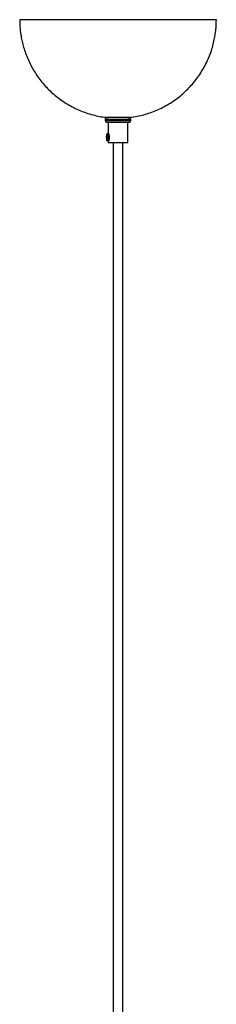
# Model space of a CAD drawing. Header units: millimetres. Extents: x 563 to 2726, y 490 to 2880.
# Tile 19 of 32: x 871 to 1001, y 2229 to 2880. Entities that reach past the tile are written whole.
import ezdxf

# ---------------------------------------------------------------- set-up
doc = ezdxf.new("R2010")
doc.units = ezdxf.units.MM

msp = doc.modelspace()

# ---------------------------------------------------------------- linework, layer by layer
at = {"color": 7, "linetype": 'Continuous', "lineweight": 25}
for p, q in [((872.89, 2879.62), (871.43, 2879.62)), ((1001.43, 2879.62), (872.89, 2879.62)), ((927.93, 2813.95), (927.93, 2812.95)), ((929.93, 2811.95), (929.93, 2804.45)), ((942.93, 2798.45), (942.93, 2811.95)), ((944.93, 2812.95), (944.93, 2813.95)), ((928.7, 2802.45), (928.79, 2802.35)), ((928.7, 2802.45), (928.74, 2802.45)), ((928.74, 2802.45), (928.84, 2802.35)), ((928.79, 2802.35), (928.84, 2802.35)), ((929.01, 2802.35), (928.84, 2802.35)), ((928.95, 2803.54), (929.16, 2803.54)), ((928.95, 2803.54), (929.01, 2803.45)), ((928.95, 2802.45), (929.83, 2802.45)), ((928.95, 2802.45), (929.01, 2802.35)), ((929.01, 2803.45), (929.13, 2803.45)), ((929.01, 2802.35), (930.01, 2802.35)), ((929.11, 2804.08), (929.14, 2804.16)), ((929.51, 2804.45), (929.46, 2804.43)), ((929.48, 2804.45), (929.51, 2804.45)), ((930.07, 2804.45), (929.51, 2804.45)), ((930.01, 2802.35), (930.03, 2802.35)), ((930.03, 2802.35), (930.2, 2802.35)), ((928.79, 2801.55), (928.7, 2801.45)), ((928.74, 2801.45), (928.7, 2801.45)), ((928.74, 2801.45), (928.84, 2801.55)), ((928.84, 2801.55), (928.79, 2801.55)), ((929.01, 2801.55), (928.84, 2801.55)), ((928.95, 2801.45), (929.01, 2801.55)), ((929.83, 2801.45), (928.95, 2801.45)), ((928.95, 2800.35), (929.01, 2800.45)), ((929.16, 2800.35), (928.95, 2800.35)), ((930.01, 2801.55), (929.01, 2801.55)), ((929.13, 2800.45), (929.01, 2800.45)), ((929.15, 2799.72), (929.11, 2799.82)), ((929.46, 2799.47), (929.51, 2799.45)), ((929.51, 2799.45), (929.48, 2799.45)), ((929.51, 2799.45), (930.07, 2799.45)), ((929.93, 2799.45), (929.93, 2798.45)), ((929.93, 2798.45), (942.93, 2798.45)), ((930.03, 2801.55), (930.01, 2801.55)), ((930.2, 2801.55), (930.03, 2801.55)), ((933.18, 2798.45), (933.18, 2120.82)), ((939.68, 2120.82), (939.68, 2798.45))]:
    msp.add_line(p, q, dxfattribs=at)
at = {"color": 1, "linetype": 'Continuous', "lineweight": 25}
for p, q in [((927.93, 2813.95), (944.93, 2813.95)), ((927.93, 2812.95), (944.93, 2812.95))]:
    msp.add_line(p, q, dxfattribs=at)
at = {"color": 1, "linetype": 'Continuous', "lineweight": 25, "flags": 128}
for points in [[(929.14, 2804.16), (929.17, 2804.2), (929.33, 2804.34), (929.5, 2804.2), (929.65, 2803.81), (929.76, 2803.2), (929.83, 2802.45)], [(929.83, 2801.45), (929.76, 2800.7), (929.65, 2800.09), (929.5, 2799.7), (929.33, 2799.56), (929.17, 2799.7), (929.15, 2799.72)]]:
    msp.add_lwpolyline(points, dxfattribs=at)
at = {"color": 7, "linetype": 'Continuous', "lineweight": 25, "flags": 128}
msp.add_lwpolyline([(930.07, 2804.45), (930.27, 2804.26), (930.45, 2803.72), (930.56, 2802.91), (930.6, 2801.95), (930.56, 2800.99), (930.45, 2800.18), (930.27, 2799.64), (930.07, 2799.45)], dxfattribs=at)
at = {"color": 7, "linetype": 'Continuous', "lineweight": 25}
for centre, radius, start, end in [((928.93, 2813.95), 1, 90, 180), ((928.93, 2812.95), 1, 180, 270), ((943.93, 2813.95), 1, 0, 90), ((943.93, 2812.95), 1, 270, 0), ((934.19, 2801.95), 5.51, 157.21845, 174.80473), ((934.32, 2801.95), 5.6, 163.45994, 174.90426), ((934.34, 2801.95), 5.51, 164.22292, 175.85151), ((934.53, 2801.95), 5.6, 163.45994, 174.90426), ((940.93, 2801.95), 11.77, 178.05265, 181.94735), ((918.44, 2801.95), 11.77, 358.05265, 1.94735), ((934.19, 2801.95), 5.51, 185.19527, 202.78155), ((934.32, 2801.95), 5.6, 185.09574, 196.54006), ((934.34, 2801.95), 5.51, 184.14849, 195.77708), ((934.53, 2801.95), 5.6, 185.09574, 196.54006)]:
    msp.add_arc(centre, radius, start, end, dxfattribs=at)
at = {"color": 1, "linetype": 'Continuous', "lineweight": 25}
for centre, start, end in [((927.28, 2802.78), 351.07455, 36.75901), ((927.28, 2801.12), 323.24099, 8.92545)]:
    msp.add_arc(centre, 2.79, start, end, dxfattribs=at)
at = {"color": 7, "linetype": 'Continuous', "lineweight": 25}
for points, knots in [([(871.43, 2879.62), (871.46, 2878.08), (871.5, 2875.88), (871.79, 2872.58), (872.16, 2869.65), (872.81, 2866.09), (873.73, 2862.32), (874.95, 2858.39), (876.47, 2854.41), (878.29, 2850.45), (880.4, 2846.57), (882.79, 2842.82), (885.44, 2839.22), (888.35, 2835.8), (891.5, 2832.58), (894.87, 2829.58), (898.44, 2826.82), (902.2, 2824.31), (906.12, 2822.06), (910.2, 2820.09), (914.4, 2818.41), (918.71, 2817.03), (923.11, 2815.96), (926.89, 2815.27), (929.2, 2815.05), (930.01, 2814.98)], [0, 0, 0, 0, 0.048405, 0.068962, 0.103751, 0.141254, 0.182258, 0.225499, 0.270193, 0.315796, 0.361967, 0.408498, 0.455265, 0.502191, 0.549227, 0.596341, 0.643513, 0.690727, 0.737975, 0.785249, 0.832544, 0.879856, 0.927182, 0.974522, 1, 1, 1, 1]), ([(942.84, 2814.98), (943.78, 2815.07), (946.22, 2815.3), (950.13, 2816.04), (954.53, 2817.14), (958.84, 2818.56), (963.05, 2820.27), (967.12, 2822.27), (971.05, 2824.55), (974.82, 2827.11), (978.39, 2829.92), (981.77, 2832.98), (984.93, 2836.27), (987.85, 2839.78), (990.53, 2843.5), (992.95, 2847.42), (995.1, 2851.52), (996.97, 2855.82), (998.49, 2860.12), (999.66, 2864.37), (1000.49, 2868.38), (1000.99, 2871.91), (1001.35, 2875.62), (1001.4, 2878.07), (1001.43, 2879.62)], [0, 0, 0, 0, 0.029548, 0.076942, 0.124347, 0.171765, 0.219198, 0.266649, 0.314121, 0.361621, 0.409155, 0.456736, 0.504378, 0.552107, 0.599961, 0.648002, 0.696337, 0.745169, 0.794904, 0.839409, 0.883206, 0.923182, 0.95138, 1, 1, 1, 1]), ([(938.01, 2814.95), (937.06, 2814.95), (935.61, 2814.95), (933.71, 2814.95), (932.33, 2814.95), (931.12, 2814.95), (929.89, 2814.95), (928.99, 2814.95), (929.04, 2814.95), (929.06, 2814.95)], [0, 0, 0, 0, 0.210967, 0.324534, 0.440511, 0.556488, 0.670055, 0.881022, 1, 1, 1, 1]), ([(929.06, 2811.95), (929.04, 2811.95), (928.99, 2811.95), (929.89, 2811.95), (931.12, 2811.95), (932.33, 2811.95), (933.71, 2811.95), (935.61, 2811.95), (937.06, 2811.95), (938.01, 2811.95)], [0, 0, 0, 0, 0.118978, 0.329945, 0.443512, 0.559489, 0.675466, 0.789033, 1, 1, 1, 1]), ([(943.8, 2814.95), (943.83, 2814.95), (943.91, 2814.95), (943.46, 2814.95), (942.78, 2814.95), (941.8, 2814.95), (940.3, 2814.95), (938.91, 2814.95), (938.01, 2814.95)], [0, 0, 0, 0, 0.1207136, 0.2697431, 0.4219352, 0.5741273, 0.7231569, 1, 1, 1, 1]), ([(938.01, 2811.95), (938.91, 2811.95), (940.3, 2811.95), (941.8, 2811.95), (942.78, 2811.95), (943.46, 2811.95), (943.91, 2811.95), (943.83, 2811.95), (943.8, 2811.95)], [0, 0, 0, 0, 0.276843, 0.425873, 0.578065, 0.730257, 0.879286, 1, 1, 1, 1]), ([(929.37, 2804.39), (929.34, 2804.38), (929.23, 2804.34), (929.16, 2804.19), (929.11, 2804.08)], [0, 0, 0, 0, 0.269407, 1, 1, 1, 1]), ([(930.01, 2802.35), (929.98, 2802.37), (929.94, 2802.41), (929.88, 2802.44), (929.84, 2802.45), (929.83, 2802.45), (929.83, 2802.45)], [0, 0, 0, 0, 0.421332, 0.711989, 0.948966, 1, 1, 1, 1]), ([(929.18, 2799.71), (929.21, 2799.65), (929.26, 2799.54), (929.34, 2799.52), (929.36, 2799.51)], [0, 0, 0, 0, 0.619131, 1, 1, 1, 1]), ([(929.83, 2801.45), (929.84, 2801.45), (929.87, 2801.46), (929.92, 2801.48), (929.97, 2801.52), (930, 2801.54), (930.01, 2801.55)], [0, 0, 0, 0, 0.2524613, 0.5032178, 0.8734547, 1, 1, 1, 1])]:
    msp.add_open_spline(points, degree=3, knots=knots, dxfattribs=at)

doc.saveas('drawing.dxf')
